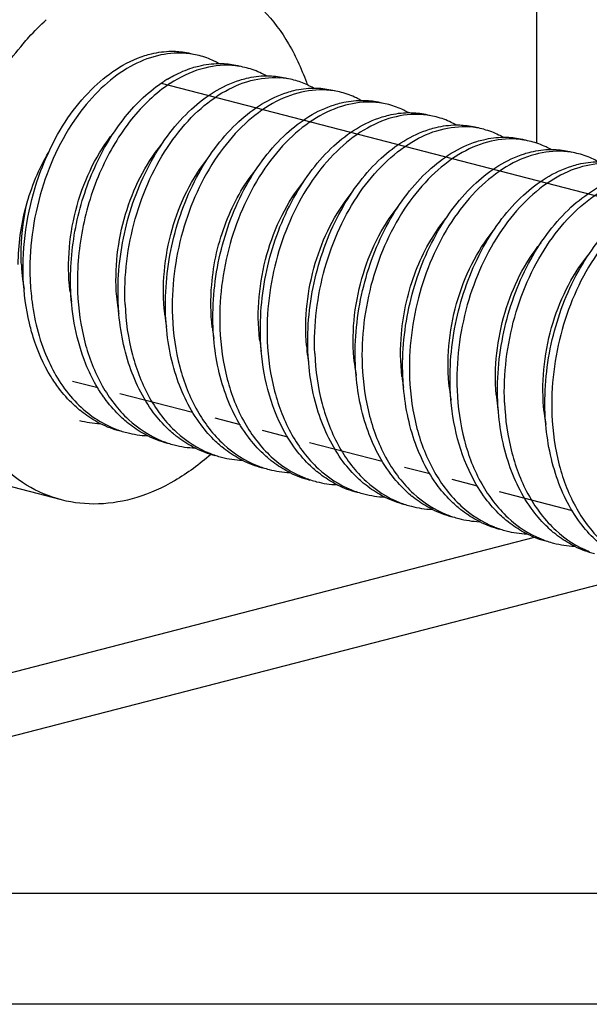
# Model space of a CAD drawing. Header units: millimetres. Extents: x 0 to 3905, y -1166 to 1110.
# Tile 105 of 155: x 2057 to 2063, y 604 to 615. Entities that reach past the tile are written whole.
import ezdxf

# ---------------------------------------------------------------- set-up
doc = ezdxf.new("R2010")
doc.units = ezdxf.units.MM
doc.header["$LTSCALE"] = 65.395
doc.layers.add('DE-19-005096DXF_CONTINUOUS_LINE', color=7, linetype='CONTINUOUS')
doc.layers.add('SC-BM4X30-NIDXF_CONTINUOUS_LINE', color=7, linetype='CONTINUOUS')

msp = doc.modelspace()

# ---------------------------------------------------------------- linework, layer by layer
at = {"layer": 'DE-19-005096DXF_CONTINUOUS_LINE'}
for p, q in [((2062.425, 613.428), (2062.425, 615.889)), ((2057.468, 609.704), (2056.125, 610.052)), ((2053.374, 606.978), (2062.402, 609.315)), ((2053.727, 606.404), (2063.627, 608.966)), ((2056.839, 605.598), (2069.331, 605.598)), ((2070.132, 604.439), (2056.839, 604.439))]:
    msp.add_line(p, q, dxfattribs=at)
for points, knots in [([(2058.896, 615.223), (2059.022, 615.19), (2059.271, 615.084), (2059.593, 614.82), (2059.856, 614.463), (2059.98, 614.185), (2060.031, 614.036)], [0, 0, 0, 0, 0.228955, 0.467713, 0.723548, 1, 1, 1, 1]), ([(2057.067, 614.467), (2057.086, 614.49), (2057.162, 614.577), (2057.244, 614.659), (2057.308, 614.717)], [0, 0, 0, 0, 0.254339, 1, 1, 1, 1]), ([(2056.167, 611.942), (2056.167, 612.171), (2056.209, 612.635), (2056.386, 613.307), (2056.668, 613.93), (2056.924, 614.301), (2057.067, 614.467)], [0, 0, 0, 0, 0.252218, 0.508297, 0.760066, 1, 1, 1, 1]), ([(2057.015, 612.161), (2057.015, 612.366), (2057.072, 612.777), (2057.23, 613.16), (2057.333, 613.336)], [0, 0, 0, 0, 0.500775, 1, 1, 1, 1]), ([(2057.468, 609.704), (2057.34, 609.738), (2057.087, 609.846), (2056.761, 610.117), (2056.497, 610.483), (2056.373, 610.769), (2056.323, 610.921)], [0, 0, 0, 0, 0.228455, 0.46699, 0.723009, 1, 1, 1, 1]), ([(2059.024, 610.18), (2058.908, 610.077), (2058.665, 609.897), (2058.266, 609.716), (2057.86, 609.644), (2057.593, 609.672), (2057.468, 609.704)], [0, 0, 0, 0, 0.276172, 0.531912, 0.770787, 1, 1, 1, 1])]:
    msp.add_open_spline(points, degree=3, knots=knots, dxfattribs=at)
at = {"layer": 'SC-BM4X30-NIDXF_CONTINUOUS_LINE'}
for p, q in [((2058.507, 614.054), (2068.897, 611.365)), ((2058.601, 614.052), (2058.598, 614.05)), ((2058.601, 614.052), (2058.598, 614.05)), ((2057.581, 610.945), (2057.844, 610.877)), ((2058.075, 610.817), (2058.834, 610.62)), ((2059.065, 610.56), (2059.329, 610.492)), ((2059.561, 610.432), (2059.824, 610.364)), ((2060.055, 610.304), (2060.814, 610.108)), ((2061.045, 610.048), (2061.309, 609.98)), ((2061.541, 609.92), (2061.804, 609.852)), ((2062.035, 609.792), (2062.794, 609.595))]:
    msp.add_line(p, q, dxfattribs=at)
for centre, radius, start, end in [((2058.694, 613.535), 0.834, 75.5192, 86.3167), ((2059.189, 613.407), 0.834, 75.5225, 86.314), ((2059.287, 612.911), 1.385, 121.0067, 122.8358), ((2059.683, 613.277), 0.837, 75.5263, 86.015), ((2059.683, 613.281), 0.833, 65.2391, 75.454), ((2059.674, 613.261), 0.854, 60.2691, 65.2349), ((2060.179, 613.151), 0.834, 75.5199, 86.3052), ((2060.674, 613.023), 0.834, 75.5192, 86.3167), ((2061.169, 612.895), 0.834, 75.5225, 86.314), ((2061.663, 612.764), 0.837, 75.5263, 86.015), ((2062.158, 612.638), 0.834, 75.5199, 86.3052), ((2062.653, 612.51), 0.834, 75.5192, 86.3167), ((2059.211, 612.261), 2.166, 182.5933, 186.4182), ((2059.134, 612.253), 2.088, 186.4356, 187.2457), ((2059.076, 612.245), 2.029, 187.2377, 189.6759), ((2059.636, 612.128), 2.096, 186.49, 186.7686), ((2059.589, 612.122), 2.048, 186.7578, 189.8423), ((2060.131, 611.999), 2.096, 184.668, 187.9719), ((2060.056, 611.989), 2.02, 187.9811, 189.6381), ((2060.607, 611.868), 2.077, 186.1386, 186.484), ((2060.562, 611.863), 2.031, 186.4725, 189.8371), ((2061.114, 611.74), 2.088, 186.4356, 187.2457), ((2061.056, 611.732), 2.029, 187.2377, 189.6759), ((2061.616, 611.615), 2.096, 186.49, 186.7686), ((2061.569, 611.609), 2.048, 186.7578, 189.8423), ((2062.111, 611.487), 2.096, 184.668, 187.9719), ((2062.036, 611.477), 2.02, 187.9811, 189.6381), ((2062.587, 611.356), 2.077, 186.1386, 186.484), ((2062.542, 611.351), 2.031, 186.4725, 189.8371), ((2063.094, 611.228), 2.088, 186.4356, 187.2457), ((2063.035, 611.22), 2.029, 187.2377, 189.6759), ((2063.596, 611.103), 2.096, 186.49, 186.7686), ((2063.549, 611.097), 2.048, 186.7578, 189.8423), ((2064.091, 610.975), 2.096, 184.668, 187.9719), ((2058.425, 611.579), 1.212, 230.0075, 230.6377), ((2064.016, 610.964), 2.02, 187.9811, 189.6381), ((2057.918, 611.562), 1.061, 255.5316, 267.3285), ((2064.567, 610.844), 2.077, 186.1386, 186.484), ((2064.522, 610.838), 2.031, 186.4725, 189.8371), ((2058.344, 611.454), 1.063, 243.4084, 255.4395), ((2058.412, 611.427), 1.054, 248.4471, 255.4706), ((2058.92, 611.451), 1.212, 230.0086, 230.6409), ((2058.413, 611.434), 1.061, 255.5333, 267.3308), ((2058.839, 611.326), 1.063, 243.4107, 255.438), ((2058.906, 611.297), 1.052, 247.9631, 255.4749), ((2059.416, 611.325), 1.215, 229.9988, 230.6172), ((2058.908, 611.307), 1.062, 255.5398, 267.4339), ((2059.334, 611.197), 1.062, 243.514, 255.4358), ((2059.91, 611.195), 1.213, 229.9568, 230.6382), ((2059.402, 611.171), 1.054, 248.4159, 255.4715), ((2059.402, 611.178), 1.061, 255.5342, 267.3285), ((2059.829, 611.069), 1.063, 243.4084, 255.4367), ((2060.405, 611.066), 1.212, 230.0075, 230.6377), ((2059.897, 611.043), 1.054, 248.4394, 255.4689), ((2059.897, 611.05), 1.061, 255.5316, 267.3285), ((2060.324, 610.941), 1.063, 243.4084, 255.4395), ((2060.392, 610.915), 1.054, 248.4471, 255.4706), ((2060.899, 610.938), 1.212, 230.0086, 230.6409), ((2060.392, 610.922), 1.061, 255.5333, 267.3308), ((2060.819, 610.813), 1.063, 243.4107, 255.438), ((2060.886, 610.785), 1.052, 247.9631, 255.4749), ((2061.396, 610.812), 1.215, 229.9988, 230.6172), ((2060.888, 610.795), 1.062, 255.5398, 267.4339), ((2061.314, 610.685), 1.062, 243.514, 255.4358), ((2061.89, 610.682), 1.213, 229.9568, 230.6382), ((2061.382, 610.658), 1.054, 248.4159, 255.4715), ((2061.382, 610.665), 1.061, 255.5342, 267.3285), ((2061.809, 610.557), 1.063, 243.4084, 255.4367), ((2062.384, 610.554), 1.212, 230.0075, 230.6377), ((2061.877, 610.53), 1.054, 248.4394, 255.4689), ((2061.877, 610.537), 1.061, 255.5316, 267.3285), ((2062.304, 610.429), 1.063, 243.4084, 255.4395), ((2062.372, 610.402), 1.054, 248.4471, 255.4706), ((2062.879, 610.426), 1.212, 230.0086, 230.6409), ((2062.372, 610.409), 1.061, 255.5333, 267.3308), ((2062.799, 610.301), 1.063, 243.4107, 255.438), ((2062.866, 610.272), 1.052, 247.9631, 255.4749), ((2063.376, 610.3), 1.215, 229.9988, 230.6172), ((2062.867, 610.282), 1.062, 255.5398, 267.4339), ((2063.294, 610.172), 1.062, 243.514, 255.4358)]:
    msp.add_arc(centre, radius, start, end, dxfattribs=at)
for points, knots in [([(2057.333, 613.336), (2057.39, 613.46), (2057.52, 613.691), (2057.825, 614.067), (2058.125, 614.276), (2058.336, 614.343)], [0, 0, 0, 0, 0.281043, 0.543769, 1, 1, 1, 1]), ([(2058.747, 614.368), (2058.654, 614.374), (2058.456, 614.353), (2058.17, 614.234), (2057.899, 614.034), (2057.742, 613.859), (2057.669, 613.762)], [0, 0, 0, 0, 0.219198, 0.455948, 0.71592, 1, 1, 1, 1]), ([(2058.336, 614.343), (2058.359, 614.35), (2058.449, 614.375), (2058.543, 614.387), (2058.613, 614.388)], [0, 0, 0, 0, 0.256958, 1, 1, 1, 1]), ([(2058.613, 614.388), (2058.631, 614.388), (2058.705, 614.386), (2058.778, 614.375), (2058.831, 614.361)], [0, 0, 0, 0, 0.252404, 1, 1, 1, 1]), ([(2059.108, 614.259), (2059.091, 614.269), (2059.026, 614.303), (2058.956, 614.329), (2058.902, 614.343)], [0, 0, 0, 0, 0.252421, 1, 1, 1, 1]), ([(2059.242, 614.24), (2059.135, 614.247), (2058.906, 614.217), (2058.7, 614.116), (2058.601, 614.052)], [0, 0, 0, 0, 0.476972, 1, 1, 1, 1]), ([(2058.831, 614.215), (2058.854, 614.222), (2058.944, 614.247), (2059.038, 614.259), (2059.108, 614.26)], [0, 0, 0, 0, 0.256942, 1, 1, 1, 1]), ([(2059.108, 614.26), (2059.126, 614.26), (2059.2, 614.258), (2059.273, 614.247), (2059.326, 614.233)], [0, 0, 0, 0, 0.252403, 1, 1, 1, 1]), ([(2058.574, 614.097), (2058.595, 614.11), (2058.677, 614.156), (2058.765, 614.194), (2058.831, 614.215)], [0, 0, 0, 0, 0.25823, 1, 1, 1, 1]), ([(2059.326, 614.087), (2059.349, 614.094), (2059.439, 614.119), (2059.533, 614.131), (2059.603, 614.132)], [0, 0, 0, 0, 0.256943, 1, 1, 1, 1]), ([(2059.603, 614.131), (2059.586, 614.14), (2059.521, 614.175), (2059.451, 614.201), (2059.397, 614.215)], [0, 0, 0, 0, 0.25242, 1, 1, 1, 1]), ([(2059.603, 614.132), (2059.621, 614.132), (2059.695, 614.13), (2059.768, 614.119), (2059.821, 614.105)], [0, 0, 0, 0, 0.252404, 1, 1, 1, 1]), ([(2057.563, 611.892), (2057.555, 612.111), (2057.59, 612.553), (2057.785, 613.173), (2058.096, 613.701), (2058.383, 613.975), (2058.536, 614.074)], [0, 0, 0, 0, 0.265815, 0.530502, 0.779003, 1, 1, 1, 1]), ([(2058.598, 614.05), (2058.446, 613.95), (2058.162, 613.676), (2057.853, 613.149), (2057.661, 612.532), (2057.625, 612.092), (2057.634, 611.873)], [0, 0, 0, 0, 0.221336, 0.469903, 0.734431, 1, 1, 1, 1]), ([(2058.058, 611.763), (2058.048, 612.02), (2058.1, 612.534), (2058.323, 613.13), (2058.586, 613.537), (2058.871, 613.854), (2059.14, 614.028), (2059.326, 614.087)], [0, 0, 0, 0, 0.274577, 0.544672, 0.671833, 0.790808, 1, 1, 1, 1]), ([(2058.129, 611.745), (2058.117, 612.045), (2058.174, 612.499), (2058.376, 613.055), (2058.585, 613.425), (2058.838, 613.731), (2059.123, 613.959), (2059.428, 614.095), (2059.641, 614.118), (2059.741, 614.111)], [0, 0, 0, 0, 0.284792, 0.425812, 0.560709, 0.686408, 0.800889, 0.904473, 1, 1, 1, 1]), ([(2058.553, 611.635), (2058.543, 611.892), (2058.595, 612.406), (2058.818, 613.002), (2059.081, 613.409), (2059.366, 613.726), (2059.635, 613.9), (2059.821, 613.958)], [0, 0, 0, 0, 0.274579, 0.544674, 0.671833, 0.790806, 1, 1, 1, 1]), ([(2060.232, 613.983), (2060.132, 613.99), (2059.92, 613.965), (2059.616, 613.828), (2059.331, 613.601), (2058.985, 613.18), (2058.685, 612.51), (2058.612, 611.916), (2058.624, 611.617)], [0, 0, 0, 0, 0.095461, 0.19929, 0.314045, 0.439817, 0.715043, 1, 1, 1, 1]), ([(2059.821, 613.958), (2059.844, 613.966), (2059.934, 613.991), (2060.028, 614.003), (2060.097, 614.003)], [0, 0, 0, 0, 0.256945, 1, 1, 1, 1]), ([(2060.097, 614.003), (2060.116, 614.004), (2060.19, 614.002), (2060.263, 613.991), (2060.316, 613.977)], [0, 0, 0, 0, 0.252404, 1, 1, 1, 1]), ([(2060.593, 613.875), (2060.576, 613.884), (2060.511, 613.919), (2060.441, 613.945), (2060.387, 613.959)], [0, 0, 0, 0, 0.25242, 1, 1, 1, 1]), ([(2059.048, 611.507), (2059.038, 611.764), (2059.09, 612.278), (2059.313, 612.873), (2059.576, 613.281), (2059.861, 613.598), (2060.129, 613.772), (2060.316, 613.83)], [0, 0, 0, 0, 0.274565, 0.544653, 0.671813, 0.790791, 1, 1, 1, 1]), ([(2060.727, 613.855), (2060.627, 613.862), (2060.415, 613.837), (2060.11, 613.7), (2059.825, 613.472), (2059.48, 613.052), (2059.242, 612.518), (2059.126, 611.94), (2059.113, 611.638), (2059.119, 611.489)], [0, 0, 0, 0, 0.09538, 0.199121, 0.313777, 0.439441, 0.714426, 0.857912, 1, 1, 1, 1]), ([(2060.316, 613.83), (2060.339, 613.837), (2060.429, 613.862), (2060.523, 613.875), (2060.592, 613.875)], [0, 0, 0, 0, 0.256958, 1, 1, 1, 1]), ([(2060.592, 613.875), (2060.611, 613.876), (2060.685, 613.874), (2060.758, 613.863), (2060.811, 613.849)], [0, 0, 0, 0, 0.252404, 1, 1, 1, 1]), ([(2061.088, 613.747), (2061.071, 613.756), (2061.006, 613.791), (2060.936, 613.817), (2060.882, 613.831)], [0, 0, 0, 0, 0.252421, 1, 1, 1, 1]), ([(2057.669, 613.762), (2057.485, 613.52), (2057.279, 613.09), (2057.148, 612.48), (2057.132, 612.16), (2057.139, 612.001)], [0, 0, 0, 0, 0.48811, 0.745156, 1, 1, 1, 1]), ([(2061.222, 613.727), (2061.122, 613.734), (2060.91, 613.709), (2060.605, 613.572), (2060.32, 613.344), (2059.974, 612.924), (2059.675, 612.254), (2059.602, 611.66), (2059.614, 611.361)], [0, 0, 0, 0, 0.095463, 0.199294, 0.314049, 0.439823, 0.715047, 1, 1, 1, 1]), ([(2060.811, 613.702), (2060.834, 613.709), (2060.924, 613.734), (2061.018, 613.747), (2061.087, 613.747)], [0, 0, 0, 0, 0.256942, 1, 1, 1, 1]), ([(2061.087, 613.747), (2061.106, 613.747), (2061.18, 613.746), (2061.253, 613.735), (2061.306, 613.721)], [0, 0, 0, 0, 0.252403, 1, 1, 1, 1]), ([(2059.543, 611.379), (2059.534, 611.636), (2059.585, 612.15), (2059.808, 612.746), (2060.071, 613.153), (2060.356, 613.47), (2060.625, 613.644), (2060.811, 613.702)], [0, 0, 0, 0, 0.274579, 0.544675, 0.671836, 0.790809, 1, 1, 1, 1]), ([(2061.306, 613.574), (2061.329, 613.581), (2061.419, 613.606), (2061.513, 613.618), (2061.582, 613.619)], [0, 0, 0, 0, 0.256943, 1, 1, 1, 1]), ([(2061.583, 613.619), (2061.566, 613.628), (2061.501, 613.663), (2061.431, 613.689), (2061.377, 613.702)], [0, 0, 0, 0, 0.25242, 1, 1, 1, 1]), ([(2061.582, 613.619), (2061.601, 613.619), (2061.675, 613.618), (2061.748, 613.606), (2061.801, 613.593)], [0, 0, 0, 0, 0.252404, 1, 1, 1, 1]), ([(2057.554, 611.891), (2057.521, 612.186), (2057.563, 612.643), (2057.771, 613.188), (2057.924, 613.431), (2058.011, 613.538)], [0, 0, 0, 0, 0.511149, 0.763605, 1, 1, 1, 1]), ([(2060.038, 611.251), (2060.028, 611.508), (2060.08, 612.021), (2060.303, 612.618), (2060.566, 613.025), (2060.851, 613.342), (2061.119, 613.515), (2061.306, 613.574)], [0, 0, 0, 0, 0.274577, 0.544672, 0.671833, 0.790808, 1, 1, 1, 1]), ([(2060.109, 611.233), (2060.097, 611.532), (2060.153, 611.986), (2060.356, 612.542), (2060.564, 612.913), (2060.818, 613.218), (2061.103, 613.446), (2061.408, 613.583), (2061.621, 613.606), (2061.721, 613.599)], [0, 0, 0, 0, 0.284792, 0.425812, 0.560709, 0.686408, 0.800889, 0.904473, 1, 1, 1, 1]), ([(2061.872, 613.574), (2061.926, 613.56), (2061.996, 613.534), (2062.061, 613.5), (2062.077, 613.491)], [0, 0, 0, 0, 0.747752, 1, 1, 1, 1]), ([(2058.042, 611.829), (2058.019, 612.116), (2058.083, 612.686), (2058.337, 613.203), (2058.51, 613.414)], [0, 0, 0, 0, 0.513456, 1, 1, 1, 1]), ([(2060.533, 611.123), (2060.523, 611.38), (2060.575, 611.893), (2060.798, 612.489), (2061.061, 612.897), (2061.346, 613.214), (2061.614, 613.387), (2061.801, 613.446)], [0, 0, 0, 0, 0.274579, 0.544674, 0.671833, 0.790806, 1, 1, 1, 1]), ([(2062.212, 613.471), (2062.112, 613.477), (2061.9, 613.453), (2061.596, 613.316), (2061.311, 613.088), (2060.964, 612.668), (2060.665, 611.998), (2060.592, 611.404), (2060.604, 611.105)], [0, 0, 0, 0, 0.095461, 0.19929, 0.314045, 0.439817, 0.715043, 1, 1, 1, 1]), ([(2061.801, 613.446), (2061.824, 613.453), (2061.914, 613.478), (2062.008, 613.49), (2062.077, 613.491)], [0, 0, 0, 0, 0.256945, 1, 1, 1, 1]), ([(2062.077, 613.491), (2062.096, 613.491), (2062.17, 613.49), (2062.243, 613.478), (2062.296, 613.465)], [0, 0, 0, 0, 0.252404, 1, 1, 1, 1]), ([(2062.573, 613.363), (2062.556, 613.372), (2062.491, 613.406), (2062.421, 613.432), (2062.367, 613.446)], [0, 0, 0, 0, 0.25242, 1, 1, 1, 1]), ([(2057.068, 612.02), (2057.054, 612.358), (2057.121, 612.816), (2057.285, 613.235), (2057.333, 613.336)], [0, 0, 0, 0, 0.752196, 1, 1, 1, 1]), ([(2061.028, 610.995), (2061.018, 611.251), (2061.07, 611.765), (2061.292, 612.361), (2061.556, 612.768), (2061.841, 613.085), (2062.109, 613.259), (2062.296, 613.318)], [0, 0, 0, 0, 0.274565, 0.544653, 0.671813, 0.790791, 1, 1, 1, 1]), ([(2062.707, 613.343), (2062.607, 613.349), (2062.395, 613.325), (2062.09, 613.188), (2061.805, 612.96), (2061.459, 612.54), (2061.221, 612.006), (2061.106, 611.427), (2061.093, 611.126), (2061.099, 610.976)], [0, 0, 0, 0, 0.09538, 0.199121, 0.313777, 0.439441, 0.714426, 0.857912, 1, 1, 1, 1]), ([(2062.296, 613.318), (2062.319, 613.325), (2062.409, 613.35), (2062.503, 613.362), (2062.572, 613.363)], [0, 0, 0, 0, 0.256958, 1, 1, 1, 1]), ([(2062.572, 613.363), (2062.591, 613.363), (2062.665, 613.361), (2062.738, 613.35), (2062.791, 613.336)], [0, 0, 0, 0, 0.252404, 1, 1, 1, 1]), ([(2063.067, 613.234), (2063.051, 613.244), (2062.986, 613.278), (2062.916, 613.304), (2062.862, 613.318)], [0, 0, 0, 0, 0.252421, 1, 1, 1, 1]), ([(2058.543, 611.646), (2058.511, 611.94), (2058.567, 612.527), (2058.823, 613.063), (2059, 613.28)], [0, 0, 0, 0, 0.512339, 1, 1, 1, 1]), ([(2063.202, 613.215), (2063.102, 613.221), (2062.89, 613.197), (2062.585, 613.06), (2062.3, 612.832), (2061.954, 612.411), (2061.655, 611.741), (2061.582, 611.147), (2061.594, 610.848)], [0, 0, 0, 0, 0.095463, 0.199294, 0.314049, 0.439823, 0.715047, 1, 1, 1, 1]), ([(2062.791, 613.19), (2062.814, 613.197), (2062.904, 613.222), (2062.998, 613.234), (2063.067, 613.235)], [0, 0, 0, 0, 0.256942, 1, 1, 1, 1]), ([(2059.039, 611.506), (2059.022, 611.653), (2059.019, 612.029), (2059.15, 612.603), (2059.364, 612.991), (2059.496, 613.154)], [0, 0, 0, 0, 0.254432, 0.639723, 1, 1, 1, 1]), ([(2061.523, 610.867), (2061.513, 611.123), (2061.565, 611.637), (2061.788, 612.233), (2062.051, 612.64), (2062.336, 612.957), (2062.604, 613.131), (2062.791, 613.19)], [0, 0, 0, 0, 0.274579, 0.544675, 0.671836, 0.790809, 1, 1, 1, 1]), ([(2059.534, 611.378), (2059.5, 611.674), (2059.543, 612.13), (2059.751, 612.675), (2059.904, 612.918), (2059.991, 613.025)], [0, 0, 0, 0, 0.511149, 0.763605, 1, 1, 1, 1]), ([(2062.018, 610.739), (2062.008, 610.995), (2062.06, 611.509), (2062.282, 612.105), (2062.546, 612.512), (2062.831, 612.829), (2063.099, 613.003), (2063.286, 613.062)], [0, 0, 0, 0, 0.274577, 0.544672, 0.671833, 0.790808, 1, 1, 1, 1]), ([(2062.089, 610.72), (2062.077, 611.02), (2062.133, 611.474), (2062.336, 612.03), (2062.544, 612.4), (2062.798, 612.706), (2063.083, 612.934), (2063.388, 613.07), (2063.601, 613.093), (2063.701, 613.086)], [0, 0, 0, 0, 0.284792, 0.425812, 0.560709, 0.686408, 0.800889, 0.904473, 1, 1, 1, 1]), ([(2060.022, 611.316), (2059.999, 611.603), (2060.063, 612.173), (2060.317, 612.691), (2060.49, 612.902)], [0, 0, 0, 0, 0.513456, 1, 1, 1, 1]), ([(2062.513, 610.61), (2062.502, 610.867), (2062.555, 611.381), (2062.777, 611.977), (2063.041, 612.384), (2063.326, 612.701), (2063.594, 612.875), (2063.781, 612.934)], [0, 0, 0, 0, 0.274579, 0.544674, 0.671833, 0.790806, 1, 1, 1, 1]), ([(2064.192, 612.959), (2064.092, 612.965), (2063.88, 612.941), (2063.575, 612.803), (2063.29, 612.576), (2062.944, 612.155), (2062.645, 611.485), (2062.572, 610.891), (2062.584, 610.592)], [0, 0, 0, 0, 0.095461, 0.19929, 0.314045, 0.439817, 0.715043, 1, 1, 1, 1]), ([(2057.048, 612.163), (2057.045, 612.218), (2057.043, 612.441), (2057.074, 612.664), (2057.113, 612.827)], [0, 0, 0, 0, 0.247828, 1, 1, 1, 1]), ([(2060.522, 611.134), (2060.491, 611.427), (2060.547, 612.015), (2060.803, 612.55), (2060.98, 612.768)], [0, 0, 0, 0, 0.512339, 1, 1, 1, 1]), ([(2061.019, 610.994), (2061.002, 611.141), (2060.999, 611.516), (2061.13, 612.091), (2061.344, 612.478), (2061.476, 612.641)], [0, 0, 0, 0, 0.254432, 0.639723, 1, 1, 1, 1]), ([(2061.514, 610.866), (2061.48, 611.161), (2061.523, 611.618), (2061.731, 612.163), (2061.884, 612.406), (2061.971, 612.513)], [0, 0, 0, 0, 0.511149, 0.763605, 1, 1, 1, 1]), ([(2062.002, 610.804), (2061.979, 611.091), (2062.043, 611.661), (2062.297, 612.179), (2062.47, 612.389)], [0, 0, 0, 0, 0.513456, 1, 1, 1, 1]), ([(2062.502, 610.622), (2062.471, 610.915), (2062.527, 611.503), (2062.783, 612.038), (2062.96, 612.256)], [0, 0, 0, 0, 0.512339, 1, 1, 1, 1]), ([(2057.171, 611.404), (2057.156, 611.453), (2057.102, 611.654), (2057.075, 611.862), (2057.068, 612.02)], [0, 0, 0, 0, 0.242766, 1, 1, 1, 1]), ([(2057.139, 612.001), (2057.142, 611.925), (2057.167, 611.634), (2057.242, 611.346), (2057.333, 611.15)], [0, 0, 0, 0, 0.261463, 1, 1, 1, 1]), ([(2057.826, 610.905), (2057.786, 610.975), (2057.638, 611.285), (2057.573, 611.63), (2057.563, 611.892)], [0, 0, 0, 0, 0.23579, 1, 1, 1, 1]), ([(2057.634, 611.873), (2057.641, 611.697), (2057.688, 611.359), (2057.865, 610.899), (2058.139, 610.534), (2058.384, 610.373), (2058.511, 610.322)], [0, 0, 0, 0, 0.281627, 0.542533, 0.78026, 1, 1, 1, 1]), ([(2058.428, 610.615), (2058.312, 610.769), (2058.131, 611.144), (2058.067, 611.55), (2058.058, 611.763)], [0, 0, 0, 0, 0.475088, 1, 1, 1, 1]), ([(2058.129, 611.745), (2058.136, 611.568), (2058.184, 611.228), (2058.362, 610.767), (2058.639, 610.402), (2058.886, 610.241), (2059.014, 610.191)], [0, 0, 0, 0, 0.281784, 0.542698, 0.780329, 1, 1, 1, 1]), ([(2058.923, 610.487), (2058.807, 610.641), (2058.626, 611.016), (2058.562, 611.422), (2058.553, 611.635)], [0, 0, 0, 0, 0.475094, 1, 1, 1, 1]), ([(2058.624, 611.617), (2058.631, 611.44), (2058.679, 611.1), (2058.857, 610.638), (2059.134, 610.273), (2059.381, 610.113), (2059.509, 610.062)], [0, 0, 0, 0, 0.281793, 0.542709, 0.780335, 1, 1, 1, 1]), ([(2059.417, 610.359), (2059.301, 610.513), (2059.121, 610.888), (2059.057, 611.294), (2059.048, 611.507)], [0, 0, 0, 0, 0.475109, 1, 1, 1, 1]), ([(2059.119, 611.489), (2059.127, 611.312), (2059.173, 610.972), (2059.352, 610.51), (2059.629, 610.145), (2059.876, 609.985), (2060.005, 609.934)], [0, 0, 0, 0, 0.281783, 0.542722, 0.780339, 1, 1, 1, 1]), ([(2057.437, 610.871), (2057.409, 610.91), (2057.297, 611.075), (2057.217, 611.26), (2057.171, 611.404)], [0, 0, 0, 0, 0.239574, 1, 1, 1, 1]), ([(2059.913, 610.23), (2059.856, 610.306), (2059.644, 610.654), (2059.555, 611.068), (2059.543, 611.379)], [0, 0, 0, 0, 0.232158, 1, 1, 1, 1]), ([(2059.614, 611.361), (2059.621, 611.185), (2059.668, 610.846), (2059.845, 610.386), (2060.119, 610.022), (2060.364, 609.861), (2060.491, 609.809)], [0, 0, 0, 0, 0.281627, 0.542533, 0.78026, 1, 1, 1, 1]), ([(2060.407, 610.102), (2060.291, 610.257), (2060.111, 610.631), (2060.047, 611.038), (2060.038, 611.251)], [0, 0, 0, 0, 0.475088, 1, 1, 1, 1]), ([(2057.333, 611.15), (2057.406, 610.991), (2057.591, 610.703), (2057.876, 610.505), (2058.025, 610.447)], [0, 0, 0, 0, 0.523887, 1, 1, 1, 1]), ([(2060.109, 611.233), (2060.116, 611.056), (2060.164, 610.716), (2060.342, 610.254), (2060.618, 609.889), (2060.866, 609.729), (2060.994, 609.678)], [0, 0, 0, 0, 0.281784, 0.542698, 0.780329, 1, 1, 1, 1]), ([(2060.902, 609.974), (2060.786, 610.129), (2060.606, 610.503), (2060.542, 610.91), (2060.533, 611.123)], [0, 0, 0, 0, 0.475094, 1, 1, 1, 1]), ([(2060.604, 611.105), (2060.611, 610.928), (2060.659, 610.587), (2060.837, 610.126), (2061.114, 609.761), (2061.361, 609.6), (2061.489, 609.55)], [0, 0, 0, 0, 0.281793, 0.542709, 0.780335, 1, 1, 1, 1]), ([(2061.397, 609.846), (2061.281, 610.001), (2061.101, 610.375), (2061.037, 610.782), (2061.028, 610.995)], [0, 0, 0, 0, 0.475105, 1, 1, 1, 1]), ([(2061.099, 610.976), (2061.106, 610.8), (2061.153, 610.459), (2061.332, 609.998), (2061.609, 609.633), (2061.856, 609.472), (2061.984, 609.422)], [0, 0, 0, 0, 0.281783, 0.542722, 0.780339, 1, 1, 1, 1]), ([(2057.646, 610.65), (2057.627, 610.666), (2057.551, 610.734), (2057.483, 610.81), (2057.437, 610.871)], [0, 0, 0, 0, 0.244656, 1, 1, 1, 1]), ([(2057.933, 610.743), (2057.923, 610.756), (2057.885, 610.808), (2057.85, 610.863), (2057.826, 610.905)], [0, 0, 0, 0, 0.246303, 1, 1, 1, 1]), ([(2061.892, 609.718), (2061.836, 609.793), (2061.624, 610.141), (2061.535, 610.555), (2061.523, 610.867)], [0, 0, 0, 0, 0.232158, 1, 1, 1, 1]), ([(2061.594, 610.848), (2061.601, 610.673), (2061.648, 610.334), (2061.825, 609.874), (2062.099, 609.51), (2062.344, 609.348), (2062.471, 609.297)], [0, 0, 0, 0, 0.281627, 0.542533, 0.78026, 1, 1, 1, 1]), ([(2058.141, 610.522), (2058.122, 610.538), (2058.046, 610.605), (2057.979, 610.682), (2057.933, 610.743)], [0, 0, 0, 0, 0.244663, 1, 1, 1, 1]), ([(2062.387, 609.59), (2062.271, 609.744), (2062.091, 610.119), (2062.027, 610.525), (2062.018, 610.739)], [0, 0, 0, 0, 0.475088, 1, 1, 1, 1]), ([(2057.868, 610.503), (2057.849, 610.512), (2057.775, 610.553), (2057.705, 610.601), (2057.656, 610.642)], [0, 0, 0, 0, 0.247014, 1, 1, 1, 1]), ([(2062.089, 610.72), (2062.096, 610.544), (2062.144, 610.203), (2062.322, 609.742), (2062.598, 609.377), (2062.846, 609.216), (2062.974, 609.166)], [0, 0, 0, 0, 0.281784, 0.542698, 0.780329, 1, 1, 1, 1]), ([(2058.635, 610.394), (2058.616, 610.41), (2058.541, 610.477), (2058.473, 610.554), (2058.428, 610.615)], [0, 0, 0, 0, 0.244674, 1, 1, 1, 1]), ([(2062.882, 609.462), (2062.766, 609.616), (2062.586, 609.991), (2062.522, 610.397), (2062.513, 610.61)], [0, 0, 0, 0, 0.475094, 1, 1, 1, 1]), ([(2062.584, 610.592), (2062.591, 610.415), (2062.638, 610.075), (2062.817, 609.613), (2063.094, 609.248), (2063.341, 609.088), (2063.469, 609.037)], [0, 0, 0, 0, 0.281793, 0.542709, 0.780335, 1, 1, 1, 1]), ([(2058.363, 610.375), (2058.345, 610.384), (2058.27, 610.424), (2058.2, 610.473), (2058.151, 610.513)], [0, 0, 0, 0, 0.247016, 1, 1, 1, 1]), ([(2059.13, 610.266), (2059.111, 610.282), (2059.035, 610.35), (2058.968, 610.426), (2058.923, 610.487)], [0, 0, 0, 0, 0.24468, 1, 1, 1, 1]), ([(2058.86, 610.246), (2058.841, 610.255), (2058.766, 610.296), (2058.695, 610.345), (2058.645, 610.386)], [0, 0, 0, 0, 0.246996, 1, 1, 1, 1]), ([(2059.625, 610.138), (2059.606, 610.154), (2059.531, 610.221), (2059.463, 610.298), (2059.417, 610.359)], [0, 0, 0, 0, 0.244656, 1, 1, 1, 1]), ([(2059.353, 610.119), (2059.334, 610.128), (2059.26, 610.168), (2059.19, 610.217), (2059.141, 610.257)], [0, 0, 0, 0, 0.247014, 1, 1, 1, 1]), ([(2060.12, 610.009), (2060.101, 610.025), (2060.026, 610.093), (2059.958, 610.169), (2059.913, 610.23)], [0, 0, 0, 0, 0.244663, 1, 1, 1, 1]), ([(2059.848, 609.991), (2059.829, 610), (2059.755, 610.04), (2059.685, 610.089), (2059.636, 610.129)], [0, 0, 0, 0, 0.247014, 1, 1, 1, 1]), ([(2060.615, 609.881), (2060.596, 609.897), (2060.521, 609.965), (2060.453, 610.041), (2060.407, 610.102)], [0, 0, 0, 0, 0.244674, 1, 1, 1, 1]), ([(2060.343, 609.863), (2060.324, 609.872), (2060.25, 609.912), (2060.18, 609.961), (2060.131, 610.001)], [0, 0, 0, 0, 0.247016, 1, 1, 1, 1]), ([(2061.11, 609.754), (2061.091, 609.77), (2061.015, 609.837), (2060.948, 609.913), (2060.902, 609.974)], [0, 0, 0, 0, 0.24468, 1, 1, 1, 1]), ([(2060.84, 609.734), (2060.821, 609.743), (2060.746, 609.783), (2060.675, 609.832), (2060.625, 609.873)], [0, 0, 0, 0, 0.246996, 1, 1, 1, 1]), ([(2061.605, 609.625), (2061.586, 609.641), (2061.511, 609.709), (2061.443, 609.785), (2061.397, 609.846)], [0, 0, 0, 0, 0.244658, 1, 1, 1, 1]), ([(2061.333, 609.606), (2061.314, 609.616), (2061.24, 609.656), (2061.17, 609.704), (2061.121, 609.745)], [0, 0, 0, 0, 0.247014, 1, 1, 1, 1]), ([(2062.1, 609.497), (2062.081, 609.513), (2062.006, 609.58), (2061.938, 609.657), (2061.892, 609.718)], [0, 0, 0, 0, 0.244663, 1, 1, 1, 1]), ([(2061.828, 609.478), (2061.809, 609.488), (2061.735, 609.528), (2061.665, 609.576), (2061.616, 609.617)], [0, 0, 0, 0, 0.247014, 1, 1, 1, 1]), ([(2062.595, 609.369), (2062.576, 609.385), (2062.501, 609.452), (2062.433, 609.529), (2062.387, 609.59)], [0, 0, 0, 0, 0.244674, 1, 1, 1, 1]), ([(2062.323, 609.35), (2062.304, 609.359), (2062.23, 609.4), (2062.16, 609.448), (2062.111, 609.489)], [0, 0, 0, 0, 0.247016, 1, 1, 1, 1]), ([(2063.089, 609.242), (2063.071, 609.257), (2062.995, 609.325), (2062.928, 609.401), (2062.882, 609.462)], [0, 0, 0, 0, 0.24468, 1, 1, 1, 1]), ([(2062.82, 609.221), (2062.801, 609.231), (2062.726, 609.271), (2062.655, 609.32), (2062.605, 609.361)], [0, 0, 0, 0, 0.246996, 1, 1, 1, 1])]:
    msp.add_open_spline(points, degree=3, knots=knots, dxfattribs=at)

doc.saveas('drawing.dxf')
